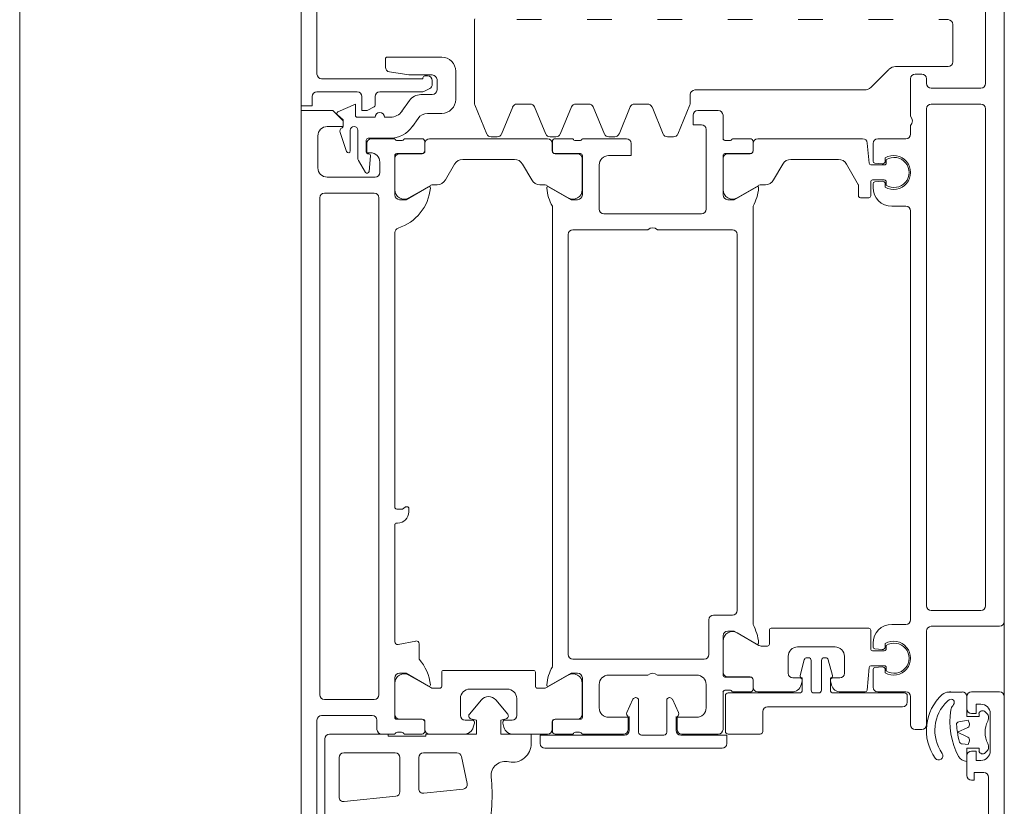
# Model space of a CAD drawing. Header units: centimetres. Extents: x -2424 to 2319, y 5 to 3760.
# Tile 19 of 117: x -577 to -567, y 1228 to 1236. Entities that reach past the tile are written whole.
import ezdxf

# ---------------------------------------------------------------- set-up
doc = ezdxf.new("R2010")
doc.units = ezdxf.units.CM
for name, color, linetype, lineweight in [('A-DETL-GENF', 92, 'Continuous', 9), ('A-DOOR', 31, 'Continuous', 13), ('A-GLAZ-CWMG', 51, 'Continuous', 13)]:
    doc.layers.add(name, color=color, linetype=linetype, lineweight=lineweight)

msp = doc.modelspace()

# ---------------------------------------------------------------- linework, layer by layer
at = {"layer": 'A-DETL-GENF', "color": 251, "lineweight": 9}
for p, q in [((-574.233, 1130.826), (-574.233, 1283.326)), ((-566.733, 1282.426), (-566.733, 1131.726))]:
    msp.add_line(p, q, dxfattribs=at)
at = {"layer": 'A-DOOR', "color": 251, "lineweight": 9}
for p, q in [((-566.733, 1238.576), (-566.733, 1229.976)), ((-574.063, 1238.126), (-574.063, 1235.816)), ((-566.933, 1235.716), (-566.933, 1237.716)), ((-572.383, 1235.505), (-572.383, 1236.386)), ((-571.93, 1236.396), (-571.667, 1236.396)), ((-571.18, 1236.396), (-570.917, 1236.396)), ((-570.43, 1236.396), (-570.167, 1236.396)), ((-569.68, 1236.396), (-569.417, 1236.396)), ((-568.93, 1236.396), (-568.667, 1236.396)), ((-568.18, 1236.396), (-567.917, 1236.396)), ((-567.43, 1236.396), (-567.333, 1236.396)), ((-567.283, 1236.346), (-567.283, 1235.946)), ((-573.333, 1235.888), (-573.333, 1235.976)), ((-573.313, 1235.996), (-572.733, 1235.996)), ((-567.963, 1235.866), (-568.154, 1235.675)), ((-567.333, 1235.896), (-567.892, 1235.896)), ((-572.913, 1235.796), (-572.883, 1235.796)), ((-572.833, 1235.746), (-572.833, 1235.707)), ((-572.783, 1235.646), (-572.783, 1235.756)), ((-572.583, 1235.846), (-572.583, 1235.546)), ((-567.733, 1235.366), (-567.733, 1235.766)), ((-567.683, 1235.816), (-567.613, 1235.816)), ((-567.563, 1235.766), (-567.563, 1235.716)), ((-572.861, 1235.663), (-572.923, 1235.631)), ((-568.225, 1235.646), (-570.033, 1235.646)), ((-567.513, 1235.666), (-566.983, 1235.666)), ((-573.633, 1235.626), (-574.063, 1235.626)), ((-573.443, 1235.576), (-573.443, 1235.484)), ((-572.945, 1235.626), (-573.393, 1235.626)), ((-572.955, 1235.596), (-572.833, 1235.596)), ((-570.083, 1235.596), (-570.083, 1235.505)), ((-573.157, 1235.42), (-573.078, 1235.532)), ((-572.251, 1235.176), (-572.379, 1235.486)), ((-571.976, 1235.465), (-572.095, 1235.176)), ((-571.79, 1235.496), (-571.93, 1235.496)), ((-571.624, 1235.176), (-571.744, 1235.465)), ((-571.349, 1235.465), (-571.469, 1235.176)), ((-571.163, 1235.496), (-571.303, 1235.496)), ((-570.998, 1235.176), (-571.117, 1235.465)), ((-570.723, 1235.465), (-570.842, 1235.176)), ((-570.537, 1235.496), (-570.677, 1235.496)), ((-570.371, 1235.176), (-570.49, 1235.465)), ((-570.087, 1235.486), (-570.215, 1235.176)), ((-567.563, 1235.446), (-567.563, 1230.146)), ((-566.983, 1235.496), (-567.513, 1235.496)), ((-566.933, 1230.146), (-566.933, 1235.446)), ((-573.633, 1235.356), (-573.443, 1235.356)), ((-573.343, 1235.356), (-573.279, 1235.356)), ((-572.985, 1235.342), (-573.044, 1235.258)), ((-572.733, 1235.396), (-572.883, 1235.396)), ((-570.003, 1235.426), (-569.783, 1235.426)), ((-569.733, 1235.376), (-569.733, 1235.126)), ((-569.913, 1234.376), (-569.913, 1235.226)), ((-567.733, 1235.176), (-567.733, 1235.266)), ((-574.053, 1235.156), (-574.053, 1234.816)), ((-573.747, 1234.989), (-573.817, 1235.193)), ((-573.708, 1235.216), (-573.708, 1234.996)), ((-573.628, 1234.92), (-573.628, 1235.216)), ((-573.289, 1235.131), (-573.518, 1235.131)), ((-573.483, 1235.126), (-573.233, 1235.126)), ((-573.133, 1235.126), (-572.943, 1235.126)), ((-572.862, 1235.126), (-571.604, 1235.126)), ((-572.142, 1235.146), (-572.205, 1235.146)), ((-571.515, 1235.146), (-571.578, 1235.146)), ((-571.523, 1235.126), (-571.333, 1235.126)), ((-571.233, 1235.126), (-570.763, 1235.126)), ((-570.888, 1235.146), (-570.951, 1235.146)), ((-570.262, 1235.146), (-570.325, 1235.146)), ((-569.633, 1235.126), (-569.443, 1235.126)), ((-569.362, 1235.126), (-568.244, 1235.126)), ((-568.083, 1235.126), (-567.783, 1235.126)), ((-573.538, 1235.111), (-573.538, 1234.984)), ((-573.205, 1235.106), (-573.162, 1235.106)), ((-572.913, 1235.096), (-572.913, 1234.997)), ((-572.912, 1234.996), (-572.912, 1235.076)), ((-571.554, 1235.076), (-571.554, 1234.996)), ((-571.553, 1234.997), (-571.553, 1235.096)), ((-571.305, 1235.106), (-571.262, 1235.106)), ((-569.705, 1235.106), (-569.662, 1235.106)), ((-569.413, 1235.096), (-569.413, 1234.997)), ((-569.412, 1234.996), (-569.412, 1235.076)), ((-568.194, 1235.08), (-568.175, 1234.864)), ((-568.133, 1234.885), (-568.133, 1235.076)), ((-573.518, 1234.964), (-573.511, 1234.964)), ((-573.491, 1234.942), (-573.507, 1234.776)), ((-573.233, 1234.947), (-573.233, 1234.526)), ((-573.232, 1234.581), (-573.232, 1234.916)), ((-572.943, 1234.967), (-573.213, 1234.967)), ((-573.182, 1234.966), (-572.942, 1234.966)), ((-571.958, 1234.906), (-572.509, 1234.906)), ((-571.524, 1234.966), (-571.284, 1234.966)), ((-571.253, 1234.967), (-571.523, 1234.967)), ((-571.234, 1234.916), (-571.234, 1234.581)), ((-571.233, 1234.526), (-571.233, 1234.947)), ((-569.733, 1234.947), (-569.733, 1234.526)), ((-569.732, 1234.581), (-569.732, 1234.916)), ((-569.443, 1234.967), (-569.713, 1234.967)), ((-569.682, 1234.966), (-569.442, 1234.966)), ((-568.502, 1234.906), (-569.009, 1234.906)), ((-568.003, 1234.921), (-568.003, 1234.888)), ((-573.544, 1234.767), (-573.621, 1234.894)), ((-573.393, 1234.766), (-573.393, 1234.876)), ((-572.595, 1234.856), (-572.693, 1234.686)), ((-571.773, 1234.686), (-571.871, 1234.856)), ((-571.053, 1234.846), (-571.053, 1234.376)), ((-569.095, 1234.856), (-569.193, 1234.686)), ((-568.155, 1234.846), (-568.013, 1234.846)), ((-568.036, 1234.858), (-568.115, 1234.865)), ((-567.993, 1234.866), (-567.993, 1234.901)), ((-573.953, 1234.716), (-573.443, 1234.716)), ((-572.85, 1234.629), (-573.082, 1234.495)), ((-572.78, 1234.636), (-572.825, 1234.636)), ((-571.642, 1234.636), (-571.686, 1234.636)), ((-571.384, 1234.495), (-571.617, 1234.629)), ((-569.35, 1234.629), (-569.582, 1234.495)), ((-569.28, 1234.636), (-569.325, 1234.636)), ((-568.158, 1234.666), (-568.158, 1234.516)), ((-568.013, 1234.686), (-568.138, 1234.686)), ((-568.133, 1234.606), (-568.133, 1234.646)), ((-568.115, 1234.666), (-568.036, 1234.673)), ((-568.003, 1234.643), (-568.003, 1234.61)), ((-567.993, 1234.63), (-567.993, 1234.666)), ((-574.033, 1234.496), (-574.033, 1229.196)), ((-573.453, 1234.546), (-573.983, 1234.546)), ((-573.403, 1229.196), (-573.403, 1234.496)), ((-568.178, 1234.496), (-568.268, 1234.496)), ((-571.553, 1229.496), (-571.553, 1234.406)), ((-569.413, 1234.406), (-569.413, 1229.946)), ((-567.783, 1234.406), (-567.933, 1234.406)), ((-571.003, 1234.326), (-569.963, 1234.326)), ((-567.733, 1229.996), (-567.733, 1234.356)), ((-573.233, 1234.126), (-573.233, 1231.196)), ((-571.383, 1234.106), (-571.383, 1229.626)), ((-570.533, 1234.156), (-571.333, 1234.156)), ((-569.633, 1234.156), (-570.433, 1234.156)), ((-569.583, 1230.096), (-569.583, 1234.106)), ((-573.083, 1231.181), (-573.083, 1231.146)), ((-573.203, 1231.026), (-573.213, 1231.026)), ((-573.233, 1231.006), (-573.233, 1229.762)), ((-567.513, 1230.096), (-566.983, 1230.096)), ((-569.883, 1229.626), (-569.883, 1229.996)), ((-569.833, 1230.046), (-569.633, 1230.046)), ((-569.238, 1229.886), (-569.238, 1229.736)), ((-568.178, 1229.906), (-569.218, 1229.906)), ((-568.158, 1229.686), (-568.158, 1229.886)), ((-567.933, 1229.946), (-567.783, 1229.946)), ((-567.563, 1229.876), (-567.563, 1228.876)), ((-566.783, 1229.926), (-567.513, 1229.926)), ((-573.198, 1229.732), (-573.009, 1229.769)), ((-569.733, 1229.826), (-569.733, 1229.405)), ((-569.732, 1229.77), (-569.732, 1229.436)), ((-569.35, 1229.722), (-569.582, 1229.856)), ((-572.973, 1229.74), (-572.973, 1229.576)), ((-569.258, 1229.716), (-569.325, 1229.716)), ((-568.938, 1229.706), (-568.538, 1229.706)), ((-568.013, 1229.666), (-568.138, 1229.666)), ((-568.133, 1229.705), (-568.133, 1229.746)), ((-568.036, 1229.678), (-568.115, 1229.685)), ((-568.003, 1229.741), (-568.003, 1229.708)), ((-567.993, 1229.721), (-567.993, 1229.686)), ((-571.333, 1229.576), (-569.933, 1229.576)), ((-569.038, 1229.426), (-569.038, 1229.606)), ((-568.91, 1229.402), (-568.866, 1229.569)), ((-568.837, 1229.591), (-568.823, 1229.591)), ((-568.793, 1229.561), (-568.793, 1229.246)), ((-568.683, 1229.246), (-568.683, 1229.561)), ((-568.653, 1229.591), (-568.64, 1229.591)), ((-568.611, 1229.569), (-568.566, 1229.402)), ((-568.438, 1229.606), (-568.438, 1229.426)), ((-571.753, 1229.456), (-572.713, 1229.456)), ((-568.196, 1229.244), (-568.175, 1229.487)), ((-568.155, 1229.506), (-568.013, 1229.506)), ((-568.133, 1229.276), (-568.133, 1229.466)), ((-568.115, 1229.486), (-568.036, 1229.493)), ((-568.003, 1229.463), (-568.003, 1229.43)), ((-567.993, 1229.486), (-567.993, 1229.45)), ((-573.233, 1229.376), (-573.233, 1228.955)), ((-572.85, 1229.272), (-573.082, 1229.406)), ((-572.733, 1229.436), (-572.733, 1229.286)), ((-571.733, 1229.286), (-571.733, 1229.436)), ((-571.384, 1229.406), (-571.617, 1229.272)), ((-571.233, 1228.955), (-571.233, 1229.376)), ((-570.533, 1229.406), (-570.953, 1229.406)), ((-570.013, 1229.406), (-570.433, 1229.406)), ((-569.713, 1229.385), (-569.443, 1229.385)), ((-569.682, 1229.386), (-569.442, 1229.386)), ((-569.413, 1229.355), (-569.413, 1229.256)), ((-569.412, 1229.356), (-569.412, 1229.276)), ((-568.913, 1229.376), (-568.988, 1229.376)), ((-568.901, 1229.3), (-568.889, 1229.344)), ((-568.588, 1229.376), (-568.588, 1229.246)), ((-568.587, 1229.344), (-568.575, 1229.3)), ((-568.488, 1229.376), (-568.563, 1229.376)), ((-573.232, 1229.32), (-573.232, 1228.986)), ((-572.753, 1229.266), (-572.825, 1229.266)), ((-572.433, 1229.256), (-572.033, 1229.256)), ((-571.642, 1229.266), (-571.713, 1229.266)), ((-571.234, 1228.986), (-571.234, 1229.32)), ((-571.053, 1229.306), (-571.053, 1229.056)), ((-569.913, 1229.056), (-569.913, 1229.306)), ((-569.662, 1229.246), (-569.705, 1229.246)), ((-573.983, 1229.146), (-573.453, 1229.146)), ((-572.533, 1228.976), (-572.533, 1229.156)), ((-572.438, 1228.99), (-572.31, 1229.142)), ((-572.157, 1229.142), (-572.029, 1228.99)), ((-571.933, 1229.156), (-571.933, 1228.976)), ((-570.759, 1229.006), (-570.693, 1229.148)), ((-570.666, 1229.166), (-570.663, 1229.166)), ((-570.633, 1229.136), (-570.633, 1228.796)), ((-570.333, 1228.796), (-570.333, 1229.136)), ((-570.303, 1229.166), (-570.301, 1229.166)), ((-570.273, 1229.148), (-570.207, 1229.006)), ((-569.733, 1229.226), (-569.733, 1228.826)), ((-569.708, 1228.806), (-569.708, 1229.186)), ((-569.678, 1229.216), (-568.918, 1229.216)), ((-569.443, 1229.226), (-569.633, 1229.226)), ((-569.362, 1229.226), (-568.998, 1229.226)), ((-568.763, 1229.216), (-568.713, 1229.216)), ((-568.558, 1229.216), (-567.798, 1229.216)), ((-568.479, 1229.226), (-568.216, 1229.226)), ((-567.783, 1229.226), (-568.083, 1229.226)), ((-567.768, 1229.186), (-567.768, 1229.116)), ((-567.733, 1228.876), (-567.733, 1229.176)), ((-567.133, 1229.176), (-567.133, 1229.046)), ((-566.783, 1229.226), (-567.083, 1229.226)), ((-566.733, 1217.376), (-566.733, 1229.176)), ((-567.818, 1229.066), (-569.258, 1229.066)), ((-574.063, 1228.926), (-574.063, 1227.636)), ((-573.473, 1228.976), (-574.013, 1228.976)), ((-573.423, 1228.826), (-573.423, 1228.926)), ((-573.213, 1228.935), (-572.943, 1228.935)), ((-573.182, 1228.936), (-572.942, 1228.936)), ((-572.408, 1228.926), (-572.483, 1228.926)), ((-571.983, 1228.926), (-572.058, 1228.926)), ((-571.524, 1228.936), (-571.284, 1228.936)), ((-571.523, 1228.935), (-571.253, 1228.935)), ((-570.733, 1228.816), (-570.733, 1228.966)), ((-570.233, 1228.966), (-570.233, 1228.816)), ((-569.308, 1229.016), (-569.308, 1228.806)), ((-566.936, 1229.014), (-566.912, 1228.99)), ((-566.903, 1228.968), (-566.903, 1228.939)), ((-566.883, 1228.996), (-566.883, 1228.596)), ((-572.913, 1228.905), (-572.913, 1228.806)), ((-572.912, 1228.906), (-572.912, 1228.826)), ((-572.396, 1228.85), (-572.384, 1228.894)), ((-572.082, 1228.894), (-572.07, 1228.85)), ((-571.554, 1228.826), (-571.554, 1228.906)), ((-571.553, 1228.806), (-571.553, 1228.905)), ((-567.613, 1228.826), (-567.683, 1228.826)), ((-573.978, 1227.876), (-573.978, 1228.726)), ((-573.233, 1228.776), (-573.373, 1228.776)), ((-573.162, 1228.796), (-573.205, 1228.796)), ((-572.943, 1228.776), (-573.133, 1228.776)), ((-572.862, 1228.776), (-572.493, 1228.776)), ((-571.974, 1228.776), (-571.604, 1228.776)), ((-571.333, 1228.776), (-571.523, 1228.776)), ((-571.262, 1228.796), (-571.305, 1228.796)), ((-570.793, 1228.776), (-571.233, 1228.776)), ((-570.603, 1228.766), (-570.363, 1228.766)), ((-569.783, 1228.776), (-570.173, 1228.776)), ((-569.338, 1228.776), (-569.678, 1228.776)), ((-569.743, 1228.626), (-571.633, 1228.626)), ((-566.903, 1228.652), (-566.903, 1228.623)), ((-573.828, 1228.526), (-573.828, 1228.106)), ((-573.228, 1228.576), (-573.778, 1228.576)), ((-573.178, 1228.163), (-573.178, 1228.526)), ((-572.978, 1228.526), (-572.978, 1228.195)), ((-572.571, 1228.576), (-572.928, 1228.576)), ((-572.461, 1228.249), (-572.522, 1228.536)), ((-567.133, 1228.546), (-567.133, 1228.336)), ((-566.912, 1228.601), (-566.936, 1228.577)), ((-566.903, 1228.316), (-566.903, 1227.026)), ((-572.923, 1228.145), (-572.505, 1228.189)), ((-573.773, 1228.056), (-573.223, 1228.114))]:
    msp.add_line(p, q, dxfattribs=at)
at = {"layer": 'A-DOOR', "color": 251, "lineweight": 9, "flags": 128}
for points in [[(-574.113, 1235.576), (-574.113, 1235.476), (-574.233, 1235.476), (-574.233, 1238.426), (-572.283, 1238.426)], [(-574.013, 1235.766), (-572.933, 1235.766), (-572.933, 1235.776)], [(-572.833, 1235.806), (-573.083, 1235.806), (-573.291, 1235.839)], [(-573.454, 1235.466), (-573.529, 1235.428), (-573.583, 1235.426), (-573.583, 1235.576)], [(-573.84, 1235.413), (-573.653, 1235.496), (-573.653, 1235.376)], [(-574.233, 1226.776), (-574.233, 1235.426), (-573.893, 1235.426), (-573.783, 1235.316), (-573.783, 1235.256), (-573.953, 1235.256)], [(-573.783, 1235.261), (-573.783, 1235.326), (-573.845, 1235.38)], [(-569.963, 1235.276), (-570.053, 1235.276), (-570.053, 1235.376)], [(-573.493, 1234.976), (-573.533, 1234.976), (-573.533, 1235.076)], [(-570.713, 1235.076), (-570.713, 1234.946), (-570.953, 1234.946)], [(-568.288, 1234.516), (-568.288, 1234.63), (-568.415, 1234.856)], [(-573.183, 1234.476), (-573.113, 1234.476), (-572.874, 1234.614)], [(-571.593, 1234.614), (-571.353, 1234.476), (-571.283, 1234.476)], [(-569.683, 1234.476), (-569.613, 1234.476), (-569.374, 1234.614)], [(-573.213, 1231.176), (-573.152, 1231.176), (-573.124, 1231.195), (-573.103, 1231.201)], [(-569.374, 1229.737), (-569.613, 1229.876), (-569.683, 1229.876)], [(-572.874, 1229.287), (-573.113, 1229.426), (-573.183, 1229.426)], [(-571.283, 1229.426), (-571.353, 1229.426), (-571.593, 1229.287)], [(-568.888, 1229.246), (-568.888, 1229.376), (-568.895, 1229.377)], [(-567.327, 1229.225), (-567.318, 1229.225), (-567.183, 1229.225)], [(-567.133, 1229.176), (-567.133, 1228.966), (-567.003, 1228.966), (-567.003, 1228.996)], [(-567.083, 1228.996), (-567.033, 1228.996), (-567.033, 1229.096), (-566.983, 1229.096)], [(-573.928, 1228.776), (-573.303, 1228.776), (-573.303, 1228.756), (-572.903, 1228.756), (-572.903, 1228.776), (-572.363, 1228.776), (-572.363, 1228.926), (-572.422, 1228.941)], [(-572.044, 1228.941), (-572.103, 1228.926), (-572.103, 1228.776), (-571.778, 1228.776), (-571.778, 1228.676)], [(-570.953, 1228.956), (-570.743, 1228.956), (-570.743, 1228.826)], [(-570.223, 1228.826), (-570.223, 1228.956), (-570.013, 1228.956)], [(-571.683, 1228.676), (-571.683, 1228.766), (-570.783, 1228.766)], [(-570.183, 1228.766), (-569.693, 1228.766), (-569.693, 1228.676)], [(-567.003, 1228.596), (-567.003, 1228.626), (-567.133, 1228.626), (-567.133, 1228.486)], [(-566.983, 1228.496), (-567.033, 1228.496), (-567.033, 1228.596), (-567.083, 1228.596)], [(-567.083, 1228.286), (-567.053, 1228.286), (-567.053, 1228.366), (-566.953, 1228.366)]]:
    msp.add_lwpolyline(points, dxfattribs=at)
for points in [[(-567.218, 1228.908), (-567.12, 1228.926), (-567.106, 1228.886), (-567.12, 1228.926)], [(-567.121, 1228.848), (-567.234, 1228.796), (-567.121, 1228.743), (-567.234, 1228.796)], [(-567.106, 1228.705), (-567.12, 1228.666), (-567.184, 1228.671), (-567.12, 1228.666)]]:
    msp.add_lwpolyline(points, close=True, dxfattribs=at)
at = {"layer": 'A-DOOR', "color": 251, "lineweight": 9}
for centre, radius, start, end in [((-572.333, 1236.386), 0.05, 157.5, 180), ((-567.333, 1236.346), 0.05, 0, 90), ((-573.313, 1235.976), 0.02, 90, 180), ((-572.733, 1235.846), 0.15, 0, 90), ((-573.283, 1235.888), 0.05, 180, 260.9097), ((-567.892, 1235.796), 0.1, 90, 135), ((-567.333, 1235.946), 0.05, 270, 0), ((-574.013, 1235.816), 0.05, 180, 270), ((-572.913, 1235.776), 0.02, 90, 180), ((-572.883, 1235.746), 0.05, 0, 90), ((-572.833, 1235.756), 0.05, 0, 90), ((-567.683, 1235.766), 0.05, 90, 180), ((-567.613, 1235.766), 0.05, 0, 90), ((-572.883, 1235.707), 0.05, 297, 0), ((-572.833, 1235.646), 0.05, 270, 0), ((-570.033, 1235.596), 0.05, 90, 180), ((-568.225, 1235.746), 0.1, 270, 315), ((-567.513, 1235.716), 0.05, 180, 270), ((-566.983, 1235.716), 0.05, 270, 0), ((-574.063, 1235.576), 0.05, 90, 180), ((-573.633, 1235.576), 0.05, 0, 90), ((-573.393, 1235.576), 0.05, 90, 180), ((-572.955, 1235.446), 0.15, 90, 145), ((-572.945, 1235.676), 0.05, 270, 297), ((-572.733, 1235.546), 0.15, 270, 0), ((-573.463, 1235.484), 0.02, 297, 0), ((-572.333, 1235.505), 0.05, 180, 202.5), ((-571.93, 1235.446), 0.05, 90, 157.5), ((-571.79, 1235.446), 0.05, 22.5, 90), ((-571.303, 1235.446), 0.05, 90, 157.5), ((-571.163, 1235.446), 0.05, 22.5, 90), ((-570.677, 1235.446), 0.05, 90, 157.5), ((-570.537, 1235.446), 0.05, 22.5, 90), ((-570.133, 1235.505), 0.05, 337.5, 0), ((-567.513, 1235.446), 0.05, 90, 180), ((-566.983, 1235.446), 0.05, 0, 90), ((-573.832, 1235.395), 0.02, 113.8387, 228.5763), ((-573.633, 1235.376), 0.02, 180, 270), ((-573.538, 1235.446), 0.02, 270, 297), ((-573.393, 1235.356), 0.05, 0, 180), ((-573.279, 1235.506), 0.15, 270, 325), ((-572.883, 1235.271), 0.125, 90, 145), ((-570.003, 1235.376), 0.05, 90, 180), ((-569.783, 1235.376), 0.05, 0, 90), ((-567.786, 1235.316), 0.0725, 316.3972, 43.6028), ((-573.953, 1235.156), 0.1, 90, 180), ((-573.779, 1235.206), 0.04, 113.8174, 198.9046), ((-573.803, 1235.261), 0.02, 293.8174, 0), ((-573.668, 1235.216), 0.04, 0, 180), ((-573.289, 1235.431), 0.3, 270, 325), ((-569.963, 1235.226), 0.05, 0, 90), ((-573.518, 1235.111), 0.02, 90, 180), ((-573.483, 1235.076), 0.05, 90, 180), ((-573.205, 1235.136), 0.03, 199.4712, 270), ((-573.162, 1235.136), 0.03, 270, 340.5288), ((-572.943, 1235.096), 0.03, 0, 90), ((-572.862, 1235.076), 0.05, 90, 180), ((-572.205, 1235.196), 0.05, 202.5, 270), ((-572.142, 1235.196), 0.05, 270, 337.5), ((-571.578, 1235.196), 0.05, 202.5, 270), ((-571.604, 1235.076), 0.05, 0, 90), ((-571.523, 1235.096), 0.03, 90, 180), ((-571.515, 1235.196), 0.05, 270, 337.5), ((-571.305, 1235.136), 0.03, 199.4712, 270), ((-571.262, 1235.136), 0.03, 270, 340.5288), ((-570.951, 1235.196), 0.05, 202.5, 270), ((-570.888, 1235.196), 0.05, 270, 337.5), ((-570.763, 1235.076), 0.05, 0, 90), ((-570.325, 1235.196), 0.05, 202.5, 270), ((-570.262, 1235.196), 0.05, 270, 337.5), ((-569.705, 1235.136), 0.03, 199.4712, 270), ((-569.662, 1235.136), 0.03, 270, 340.5288), ((-569.443, 1235.096), 0.03, 0, 90), ((-569.362, 1235.076), 0.05, 90, 180), ((-568.244, 1235.076), 0.05, 5, 90), ((-568.083, 1235.076), 0.05, 90, 180), ((-567.783, 1235.176), 0.05, 270, 0), ((-573.728, 1234.996), 0.02, 198.9046, 0), ((-573.578, 1234.92), 0.05, 180, 211.185), ((-573.518, 1234.984), 0.02, 180, 270), ((-573.511, 1234.944), 0.02, 354.5, 90), ((-573.493, 1234.876), 0.1, 0, 90), ((-573.213, 1234.947), 0.02, 90, 180), ((-573.182, 1234.916), 0.05, 90, 180), ((-572.943, 1234.997), 0.03, 270, 0), ((-572.942, 1234.996), 0.03, 270, 0), ((-572.509, 1234.806), 0.1, 90, 150), ((-571.958, 1234.806), 0.1, 30, 90), ((-571.524, 1234.996), 0.03, 180, 270), ((-571.523, 1234.997), 0.03, 180, 270), ((-571.284, 1234.916), 0.05, 0, 90), ((-571.253, 1234.947), 0.02, 0, 90), ((-570.953, 1234.846), 0.1, 90, 180), ((-569.713, 1234.947), 0.02, 90, 180), ((-569.682, 1234.916), 0.05, 90, 180), ((-569.443, 1234.997), 0.03, 270, 0), ((-569.442, 1234.996), 0.03, 270, 0), ((-569.009, 1234.806), 0.1, 90, 150), ((-568.502, 1234.806), 0.1, 30, 90), ((-567.913, 1234.766), 0.18, 240, 120), ((-567.908, 1234.766), 0.16, 237.91, 122.09), ((-573.953, 1234.816), 0.1, 180, 270), ((-568.155, 1234.866), 0.02, 185, 270), ((-568.113, 1234.885), 0.02, 180, 265), ((-568.033, 1234.888), 0.03, 265, 0), ((-568.013, 1234.866), 0.02, 270, 0), ((-573.527, 1234.778), 0.02, 211.185, 354.5), ((-573.443, 1234.766), 0.05, 270, 0), ((-573.351, 1234.649), 0.5, 287.7484, 354.3774), ((-572.867, 1234.602), 0.0138, 354.3774, 120), ((-572.825, 1234.586), 0.05, 90, 120), ((-572.78, 1234.736), 0.1, 270, 330), ((-571.686, 1234.736), 0.1, 210, 270), ((-571.642, 1234.586), 0.05, 60, 90), ((-571.599, 1234.602), 0.0138, 60, 185.3286), ((-571.115, 1234.647), 0.5, 185.3286, 208.8605), ((-569.851, 1234.647), 0.5, 331.1395, 354.6714), ((-569.367, 1234.602), 0.0138, 354.6714, 120), ((-569.325, 1234.586), 0.05, 90, 120), ((-569.28, 1234.736), 0.1, 270, 330), ((-568.308, 1234.63), 0.02, 0, 30), ((-568.138, 1234.666), 0.02, 90, 180), ((-568.113, 1234.646), 0.02, 95, 180), ((-567.933, 1234.606), 0.2, 180, 270), ((-568.033, 1234.643), 0.03, 0, 95), ((-568.013, 1234.666), 0.02, 0, 90), ((-573.983, 1234.496), 0.05, 90, 180), ((-573.453, 1234.496), 0.05, 0, 90), ((-573.183, 1234.526), 0.05, 180, 270), ((-573.132, 1234.581), 0.1, 180, 300), ((-571.334, 1234.581), 0.1, 240, 0), ((-571.283, 1234.526), 0.05, 270, 0), ((-569.683, 1234.526), 0.05, 180, 270), ((-569.632, 1234.581), 0.1, 180, 300), ((-568.268, 1234.516), 0.02, 180, 270), ((-568.178, 1234.516), 0.02, 270, 0), ((-567.783, 1234.356), 0.05, 0, 90), ((-571.003, 1234.376), 0.05, 180, 270), ((-569.963, 1234.376), 0.05, 270, 0), ((-573.183, 1234.126), 0.05, 107.7484, 180), ((-570.483, 1234.103), 0.0725, 46.3972, 133.6028), ((-571.333, 1234.106), 0.05, 90, 180), ((-569.633, 1234.106), 0.05, 0, 90), ((-573.213, 1231.196), 0.02, 180, 270), ((-573.203, 1231.146), 0.12, 270, 0), ((-573.152, 1231.196), 0.02, 270, 315), ((-573.11, 1231.181), 0.02, 90, 135), ((-573.103, 1231.181), 0.02, 0, 90), ((-573.213, 1231.006), 0.02, 90, 180), ((-569.633, 1230.096), 0.05, 270, 0), ((-567.513, 1230.146), 0.05, 180, 270), ((-566.983, 1230.146), 0.05, 270, 0), ((-569.833, 1229.996), 0.05, 90, 180), ((-567.783, 1229.996), 0.05, 270, 0), ((-566.783, 1229.976), 0.05, 270, 0), ((-569.683, 1229.826), 0.05, 90, 180), ((-569.632, 1229.77), 0.1, 60, 180), ((-569.851, 1229.704), 0.5, 5.3286, 28.8605), ((-569.218, 1229.886), 0.02, 90, 180), ((-568.178, 1229.886), 0.02, 0, 90), ((-567.933, 1229.746), 0.2, 90, 180), ((-567.513, 1229.876), 0.05, 90, 180), ((-573.203, 1229.762), 0.03, 180, 281), ((-573.003, 1229.74), 0.03, 0, 101), ((-567.913, 1229.586), 0.18, 240, 120), ((-569.367, 1229.749), 0.0138, 240, 5.3286), ((-569.325, 1229.766), 0.05, 240, 270), ((-569.258, 1229.736), 0.02, 270, 0), ((-568.938, 1229.606), 0.1, 90, 180), ((-568.538, 1229.606), 0.1, 0, 90), ((-568.138, 1229.686), 0.02, 180, 270), ((-568.113, 1229.705), 0.02, 180, 265), ((-568.033, 1229.708), 0.03, 265, 0), ((-568.013, 1229.686), 0.02, 270, 0), ((-567.908, 1229.586), 0.16, 237.9154, 122.0846), ((-573.35, 1229.247), 0.5, 6.1407, 41.0252), ((-571.333, 1229.626), 0.05, 180, 270), ((-569.933, 1229.626), 0.05, 270, 0), ((-568.837, 1229.561), 0.03, 90, 165), ((-568.823, 1229.561), 0.03, 0, 90), ((-568.653, 1229.561), 0.03, 90, 180), ((-568.64, 1229.561), 0.03, 15, 90), ((-572.713, 1229.436), 0.02, 90, 180), ((-571.753, 1229.436), 0.02, 0, 90), ((-571.115, 1229.254), 0.5, 151.1395, 174.6714), ((-568.155, 1229.486), 0.02, 90, 175), ((-568.113, 1229.466), 0.02, 95, 180), ((-568.033, 1229.463), 0.03, 0, 95), ((-568.013, 1229.486), 0.02, 0, 90), ((-573.183, 1229.376), 0.05, 90, 180), ((-573.132, 1229.32), 0.1, 60, 180), ((-571.334, 1229.32), 0.1, 0, 120), ((-571.283, 1229.376), 0.05, 0, 90), ((-570.953, 1229.306), 0.1, 90, 180), ((-570.483, 1229.353), 0.0725, 46.3972, 133.6028), ((-570.013, 1229.306), 0.1, 0, 90), ((-569.713, 1229.405), 0.02, 180, 270), ((-569.682, 1229.436), 0.05, 180, 270), ((-569.443, 1229.355), 0.03, 0, 90), ((-569.442, 1229.356), 0.03, 0, 90), ((-568.988, 1229.426), 0.05, 180, 270), ((-568.913, 1229.351), 0.025, 345, 90), ((-568.891, 1229.396), 0.02, 165, 260), ((-568.563, 1229.351), 0.025, 90, 195), ((-568.585, 1229.396), 0.02, 280, 15), ((-568.488, 1229.426), 0.05, 270, 0), ((-572.867, 1229.299), 0.0138, 240, 6.1407), ((-572.825, 1229.316), 0.05, 240, 270), ((-572.753, 1229.286), 0.02, 270, 0), ((-572.433, 1229.156), 0.1, 90, 180), ((-572.033, 1229.156), 0.1, 0, 90), ((-571.713, 1229.286), 0.02, 180, 270), ((-571.642, 1229.316), 0.05, 270, 300), ((-571.599, 1229.299), 0.0138, 174.6714, 300), ((-569.705, 1229.216), 0.03, 90, 160.5288), ((-569.662, 1229.216), 0.03, 19.4712, 90), ((-569.443, 1229.256), 0.03, 270, 0), ((-569.362, 1229.276), 0.05, 180, 270), ((-568.998, 1229.326), 0.1, 270, 345), ((-568.918, 1229.246), 0.03, 270, 0), ((-568.763, 1229.246), 0.03, 180, 270), ((-568.713, 1229.246), 0.03, 270, 0), ((-568.558, 1229.246), 0.03, 180, 270), ((-568.479, 1229.326), 0.1, 195, 270), ((-568.216, 1229.246), 0.02, 270, 355), ((-568.083, 1229.276), 0.05, 180, 270), ((-573.983, 1229.196), 0.05, 180, 270), ((-573.453, 1229.196), 0.05, 270, 0), ((-572.233, 1229.078), 0.1, 40, 140), ((-570.666, 1229.136), 0.03, 90, 155), ((-570.663, 1229.136), 0.03, 0, 90), ((-570.303, 1229.136), 0.03, 90, 180), ((-570.301, 1229.136), 0.03, 25, 90), ((-569.678, 1229.186), 0.03, 90, 180), ((-567.798, 1229.186), 0.03, 0, 90), ((-567.783, 1229.176), 0.05, 0, 90), ((-567.045, 1228.816), 0.519, 132.3901, 214.8585), ((-567.327, 1229.125), 0.1, 90, 132.3901), ((-567.263, 1229.049), 0.11, 116.8893, 133.162), ((-567.304, 1228.696), 0.53, 90, 91.5104), ((-567.299, 1229.12), 0.03, 12.6892, 116.8893), ((-567.183, 1229.176), 0.05, 0, 90), ((-567.083, 1229.176), 0.05, 90, 180), ((-566.783, 1229.176), 0.05, 0, 90), ((-570.953, 1229.056), 0.1, 180, 270), ((-570.013, 1229.056), 0.1, 270, 0), ((-569.258, 1229.016), 0.05, 90, 180), ((-567.818, 1229.116), 0.05, 270, 0), ((-567.045, 1228.816), 0.429, 133.162, 214.8585), ((-566.523, 1228.908), 0.79, 170.8458, 207.8642), ((-567.204, 1229.018), 0.1, 139.3398, 170.8458), ((-567.318, 1229.116), 0.05, 319.3398, 12.6892), ((-567.083, 1229.046), 0.05, 180, 270), ((-566.965, 1228.986), 0.04, 45, 165.5225), ((-566.983, 1228.996), 0.1, 0, 90), ((-574.013, 1228.926), 0.05, 90, 180), ((-573.473, 1228.926), 0.05, 0, 90), ((-573.213, 1228.955), 0.02, 180, 270), ((-573.182, 1228.986), 0.05, 180, 270), ((-572.943, 1228.905), 0.03, 0, 90), ((-572.942, 1228.906), 0.03, 0, 90), ((-572.483, 1228.976), 0.05, 180, 270), ((-572.415, 1228.97), 0.03, 140, 255.0049), ((-572.408, 1228.901), 0.025, 345, 90), ((-572.058, 1228.901), 0.025, 90, 195), ((-572.052, 1228.97), 0.03, 284.9951, 40), ((-571.983, 1228.976), 0.05, 270, 0), ((-571.524, 1228.906), 0.03, 90, 180), ((-571.523, 1228.905), 0.03, 90, 180), ((-571.284, 1228.986), 0.05, 270, 0), ((-571.253, 1228.955), 0.02, 270, 0), ((-570.732, 1228.993), 0.03, 155, 248.2882), ((-570.234, 1228.993), 0.03, 291.7118, 25), ((-566.933, 1228.968), 0.03, 0, 45), ((-566.953, 1228.939), 0.05, 332.5107, 0), ((-573.373, 1228.826), 0.05, 180, 270), ((-572.862, 1228.826), 0.05, 180, 270), ((-572.493, 1228.876), 0.1, 270, 345), ((-571.974, 1228.876), 0.1, 195, 270), ((-571.604, 1228.826), 0.05, 270, 0), ((-570.793, 1228.826), 0.05, 270, 0), ((-570.783, 1228.816), 0.05, 270, 0), ((-570.183, 1228.816), 0.05, 180, 270), ((-570.173, 1228.826), 0.05, 180, 270), ((-569.783, 1228.826), 0.05, 270, 0), ((-567.683, 1228.876), 0.05, 180, 270), ((-567.613, 1228.876), 0.05, 270, 0), ((-567.213, 1228.879), 0.03, 100, 182.4282), ((-567.213, 1228.879), 0.03, 100, 182.4282), ((-566.523, 1228.908), 0.72, 182.4282, 188.9885), ((-566.523, 1228.908), 0.72, 182.4282, 188.9885), ((-567.134, 1228.875), 0.03, 295, 20), ((-567.134, 1228.875), 0.03, 295, 20), ((-566.678, 1228.796), 0.26, 152.5107, 207.4893), ((-573.928, 1228.726), 0.05, 90, 180), ((-573.205, 1228.766), 0.03, 90, 160.5288), ((-573.162, 1228.766), 0.03, 19.4712, 90), ((-572.943, 1228.806), 0.03, 270, 0), ((-571.523, 1228.806), 0.03, 180, 270), ((-571.305, 1228.766), 0.03, 90, 160.5288), ((-571.262, 1228.766), 0.03, 19.4712, 90), ((-570.603, 1228.796), 0.03, 180, 270), ((-570.363, 1228.796), 0.03, 270, 0), ((-569.678, 1228.806), 0.03, 180, 270), ((-569.338, 1228.806), 0.03, 270, 0), ((-566.523, 1228.908), 0.72, 188.9885, 197.4598), ((-566.523, 1228.908), 0.72, 188.9885, 197.4598), ((-567.134, 1228.716), 0.03, 340, 65), ((-567.134, 1228.716), 0.03, 340, 65), ((-571.978, 1228.676), 0.2, 259.3496, 0), ((-571.633, 1228.676), 0.05, 180, 270), ((-569.743, 1228.676), 0.05, 270, 0), ((-567.181, 1228.701), 0.03, 197.4598, 265), ((-567.181, 1228.701), 0.03, 197.4598, 265), ((-566.933, 1228.623), 0.03, 315, 0), ((-566.953, 1228.652), 0.05, 0, 27.4893), ((-573.778, 1228.526), 0.05, 90, 180), ((-573.228, 1228.526), 0.05, 0, 90), ((-572.928, 1228.526), 0.05, 90, 180), ((-572.571, 1228.526), 0.05, 12, 90), ((-567.433, 1228.545), 0.045, 214.8585, 34.8585), ((-567.133, 1228.586), 0.1, 207.8642, 270), ((-567.083, 1228.546), 0.05, 90, 180), ((-566.965, 1228.606), 0.04, 194.4775, 315), ((-566.983, 1228.596), 0.1, 270, 0), ((-572.056, 1228.335), 0.15, 74.3113, 185.3952), ((-574.196, 1228.132), 2, 356.7837, 5.3952), ((-567.083, 1228.336), 0.05, 180, 270), ((-566.953, 1228.316), 0.05, 0, 90), ((-572.928, 1228.195), 0.05, 180, 276), ((-572.51, 1228.239), 0.05, 276, 12), ((-573.778, 1228.106), 0.05, 180, 276), ((-573.228, 1228.163), 0.05, 276, 0), ((-574.695, 1228.16), 2.5, 346.469, 356.7837)]:
    msp.add_arc(centre, radius, start, end, dxfattribs=at)
at = {"layer": 'A-GLAZ-CWMG', "color": 251, "lineweight": 9}
msp.add_line((-577.233, 1224.912), (-577.233, 1283.326), dxfattribs=at)

doc.saveas('drawing.dxf')
